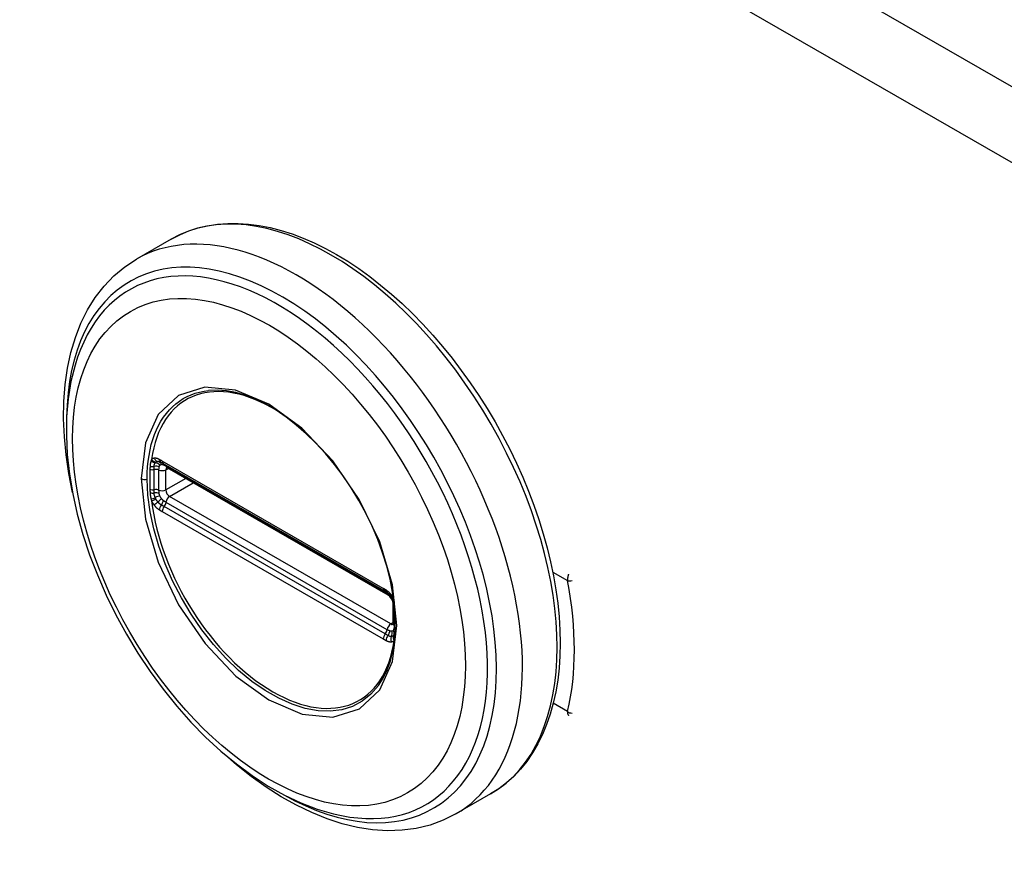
# Model space of a CAD drawing. Header units: inches. Extents: x 91.4 to 103.8, y 25.5 to 57.7.
# Tile 6 of 8: x 100.1 to 101.9, y 50 to 51.6. Entities that reach past the tile are written whole.
import ezdxf

# ---------------------------------------------------------------- set-up
doc = ezdxf.new("R2010")
doc.units = ezdxf.units.IN
doc.header["$MEASUREMENT"] = 0
doc.layers.add('Visible Edges(ANSI)', color=7, linetype='Continuous', lineweight=25)
doc.layers.add('Visible Tangent Edges(ANSI)', color=7, linetype='Continuous', lineweight=25)

msp = doc.modelspace()

# ---------------------------------------------------------------- linework, layer by layer
at = {"layer": 'Visible Edges(ANSI)'}
for p, q in [((100.4008, 51.1479), (100.3368, 51.111)), ((100.3864, 50.7338), (100.3813, 50.7367)), ((100.3864, 50.7338), (100.7944, 50.4989)), ((100.8014, 50.4911), (100.3933, 50.7261)), ((100.7995, 50.4959), (100.7944, 50.4989)), ((100.8103, 50.4835), (100.8115, 50.4806)), ((100.8115, 50.4806), (100.8121, 50.4788)), ((100.8104, 50.4383), (100.8104, 50.4755)), ((100.8134, 50.4652), (100.8134, 50.4282)), ((100.8134, 50.4282), (100.8133, 50.4223)), ((100.9902, 50.1243), (100.9262, 50.0875))]:
    msp.add_line(p, q, dxfattribs=at)
at = {"layer": 'Visible Edges(ANSI)', "flags": 128}
for points in [[(100.4008, 51.1479), (100.4167, 51.1561), (100.4332, 51.163), (100.4504, 51.1686), (100.4682, 51.1727), (100.4864, 51.1755), (100.5052, 51.177), (100.5243, 51.177), (100.5437, 51.1758), (100.5635, 51.1731), (100.5835, 51.1692), (100.6037, 51.164), (100.624, 51.1575), (100.6445, 51.1498), (100.665, 51.1408), (100.6856, 51.1307), (100.7062, 51.1194), (100.7267, 51.107), (100.7471, 51.0934), (100.7673, 51.0788), (100.7874, 51.0632), (100.8073, 51.0466), (100.8269, 51.029), (100.8461, 51.0105), (100.865, 50.9911), (100.8835, 50.9709), (100.9016, 50.9499), (100.9192, 50.9282), (100.9363, 50.9058), (100.9528, 50.8828), (100.9687, 50.8593), (100.984, 50.8352), (100.9986, 50.8106), (101.0125, 50.7857), (101.0256, 50.7603), (101.0381, 50.7347), (101.0497, 50.7089), (101.0605, 50.6829), (101.0704, 50.6568), (101.0795, 50.6307), (101.0876, 50.6045), (101.0949, 50.5784), (101.1012, 50.5525), (101.1066, 50.5267), (101.111, 50.5012), (101.1145, 50.476), (101.117, 50.4511), (101.1184, 50.4267), (101.1189, 50.4027), (101.1183, 50.3793), (101.1168, 50.3564), (101.1142, 50.3341), (101.1106, 50.3125), (101.106, 50.2917), (101.1004, 50.2716), (101.0937, 50.2523), (101.0861, 50.2339), (101.0774, 50.2165), (101.0678, 50.2), (101.0572, 50.1845), (101.0456, 50.1701), (101.033, 50.1568), (101.0196, 50.1448), (101.0053, 50.1339), (100.9902, 50.1243)], [(100.2188, 50.6807), (100.212, 50.7154), (100.207, 50.7497), (100.2038, 50.7833), (100.2024, 50.8163), (100.203, 50.8485), (100.2054, 50.8797), (100.2097, 50.9099), (100.216, 50.9388), (100.2242, 50.9665), (100.2344, 50.9927), (100.2467, 51.0174), (100.2609, 51.0403), (100.2771, 51.0613), (100.2952, 51.0802), (100.3152, 51.0968), (100.3368, 51.111)], [(100.246, 50.9713), (100.2395, 50.9581), (100.2336, 50.9444), (100.2283, 50.9302), (100.2236, 50.9156), (100.216, 50.8852), (100.2108, 50.8533), (100.208, 50.8201), (100.2075, 50.7858), (100.2092, 50.7505), (100.2132, 50.7144), (100.2193, 50.6777), (100.2276, 50.6405), (100.238, 50.6031), (100.2504, 50.5656), (100.2647, 50.5283), (100.2808, 50.4912), (100.2987, 50.4547), (100.3183, 50.4189), (100.3395, 50.384), (100.3621, 50.3501), (100.386, 50.3176), (100.4111, 50.2865), (100.4373, 50.2569), (100.4645, 50.2292), (100.4925, 50.2034), (100.5212, 50.1796), (100.5504, 50.1581), (100.58, 50.1388), (100.61, 50.1221), (100.6401, 50.1079), (100.6703, 50.0963), (100.7004, 50.0876), (100.7154, 50.0844), (100.7303, 50.0818), (100.7451, 50.0801), (100.7599, 50.0791)], [(100.7835, 50.3242), (100.7921, 50.3378), (100.7994, 50.3531), (100.8054, 50.3699), (100.8099, 50.3881), (100.8129, 50.4077), (100.8144, 50.4285), (100.8143, 50.4504), (100.8127, 50.473), (100.8095, 50.4964), (100.8048, 50.5203), (100.7986, 50.5447), (100.791, 50.5691), (100.782, 50.5937), (100.7715, 50.6181), (100.7599, 50.6422), (100.747, 50.6658), (100.733, 50.6888), (100.718, 50.711), (100.7021, 50.7323), (100.6855, 50.7524), (100.6681, 50.7713), (100.6501, 50.7889), (100.6318, 50.8049), (100.6132, 50.8194), (100.5944, 50.8321), (100.5755, 50.8432), (100.5568, 50.8523), (100.5384, 50.8595), (100.5203, 50.8647), (100.5028, 50.8681), (100.486, 50.8694), (100.47, 50.8688)], [(100.3813, 50.7367), (100.3795, 50.7375), (100.3782, 50.7379)], [(100.3933, 50.7261), (100.3923, 50.7266), (100.392, 50.7267)], [(100.7995, 50.4959), (100.8028, 50.4934), (100.8062, 50.4898)], [(100.8104, 50.4755), (100.8097, 50.4795), (100.8076, 50.4843), (100.8045, 50.4886), (100.8014, 50.4911)], [(100.8062, 50.4898), (100.8084, 50.4868), (100.8103, 50.4835)], [(100.8102, 50.4368), (100.8103, 50.4371), (100.8104, 50.4383)], [(100.8133, 50.4223), (100.8131, 50.4199), (100.8128, 50.4188)], [(100.9262, 50.0875), (100.9031, 50.0759), (100.8787, 50.067), (100.8532, 50.0608), (100.8269, 50.0573), (100.8, 50.0565), (100.7726, 50.0583), (100.7447, 50.0626), (100.7167, 50.0694), (100.6885, 50.0785), (100.6602, 50.0899), (100.632, 50.1035), (100.6039, 50.1192), (100.5761, 50.1369), (100.5485, 50.1566), (100.5214, 50.1781), (100.4948, 50.2014)]]:
    msp.add_lwpolyline(points, dxfattribs=at)
at = {"layer": 'Visible Tangent Edges(ANSI)'}
for p, q in [((91.4332, 57.4867), (102.2413, 51.2627)), ((102.1805, 51.1574), (91.3872, 57.3728)), ((100.7924, 50.5034), (100.3843, 50.7384)), ((100.3784, 50.6847), (100.3784, 50.722)), ((100.391, 50.7224), (100.3957, 50.7247)), ((100.391, 50.6851), (100.391, 50.7224)), ((100.3914, 50.7295), (100.7994, 50.4945)), ((100.4277, 50.7063), (100.391, 50.6851)), ((100.398, 50.6731), (100.4417, 50.6982)), ((100.7994, 50.4273), (100.3914, 50.6623)), ((100.8061, 50.4381), (100.398, 50.6731)), ((100.3843, 50.6454), (100.7924, 50.4104)), ((100.7959, 50.4195), (100.3879, 50.6544)), ((101.1053, 50.5336), (101.1324, 50.5179)), ((100.8123, 50.4721), (100.8123, 50.4349)), ((100.8104, 50.4409), (100.8061, 50.4381)), ((101.1324, 50.2765), (101.106, 50.2917))]:
    msp.add_line(p, q, dxfattribs=at)
at = {"layer": 'Visible Tangent Edges(ANSI)', "flags": 128}
for points in [[(100.3454, 50.7063), (100.3534, 50.6311), (100.377, 50.5517), (100.4145, 50.4735), (100.4634, 50.402), (100.5203, 50.3419), (100.5814, 50.2977), (100.6425, 50.2718), (100.6995, 50.2661), (100.7483, 50.2816), (100.7857, 50.3165), (100.8094, 50.3686), (100.8173, 50.4348), (100.8092, 50.51), (100.7857, 50.5894), (100.748, 50.6676), (100.6991, 50.7391), (100.6423, 50.7989), (100.5811, 50.8433), (100.5199, 50.8693), (100.463, 50.8746), (100.4143, 50.8593), (100.3769, 50.8242), (100.3533, 50.772), (100.3454, 50.7063)], [(100.3566, 50.7052), (100.3568, 50.7165), (100.3574, 50.7276), (100.3585, 50.7384), (100.36, 50.7489), (100.3619, 50.759), (100.3642, 50.7688), (100.367, 50.7783), (100.3702, 50.7873), (100.3738, 50.796), (100.3777, 50.8042), (100.3821, 50.8121), (100.3869, 50.8194), (100.392, 50.8264), (100.3975, 50.8328), (100.4034, 50.8388), (100.4096, 50.8442), (100.4161, 50.8492), (100.4229, 50.8536), (100.4301, 50.8575), (100.4375, 50.8608), (100.4452, 50.8636), (100.4532, 50.8658), (100.4615, 50.8675), (100.4699, 50.8687)], [(100.3637, 50.739), (100.3636, 50.7387), (100.3635, 50.7383), (100.3634, 50.7379), (100.3633, 50.7375), (100.3632, 50.7371), (100.3631, 50.7367), (100.363, 50.7363), (100.3629, 50.7359), (100.3628, 50.7355), (100.3627, 50.7351), (100.3626, 50.7347), (100.3625, 50.7343), (100.3625, 50.7339), (100.3624, 50.7334), (100.3623, 50.733), (100.3623, 50.7326), (100.3622, 50.7321), (100.3622, 50.7317), (100.3621, 50.7312), (100.3621, 50.7308), (100.362, 50.7303), (100.362, 50.7299), (100.362, 50.7294), (100.3619, 50.729)], [(100.3646, 50.7416), (100.3646, 50.7415), (100.3645, 50.7414), (100.3645, 50.7413), (100.3645, 50.7412), (100.3644, 50.7411), (100.3644, 50.741), (100.3643, 50.7409), (100.3643, 50.7408), (100.3643, 50.7407), (100.3642, 50.7405), (100.3642, 50.7404), (100.3642, 50.7403), (100.3641, 50.7402), (100.3641, 50.7401), (100.3641, 50.74), (100.364, 50.7399), (100.364, 50.7398), (100.3639, 50.7397), (100.3639, 50.7396), (100.3639, 50.7395), (100.3638, 50.7394), (100.3638, 50.7392), (100.3638, 50.7391), (100.3637, 50.739)], [(100.3698, 50.7437), (100.3695, 50.7437), (100.3693, 50.7436), (100.3691, 50.7436), (100.3688, 50.7435), (100.3686, 50.7435), (100.3684, 50.7434), (100.3681, 50.7434), (100.3679, 50.7433), (100.3677, 50.7433), (100.3674, 50.7432), (100.3672, 50.7431), (100.367, 50.743), (100.3668, 50.7429), (100.3666, 50.7428), (100.3664, 50.7427), (100.3662, 50.7426), (100.366, 50.7425), (100.3657, 50.7424), (100.3656, 50.7423), (100.3654, 50.7421), (100.3652, 50.742), (100.365, 50.7419), (100.3648, 50.7417), (100.3646, 50.7416)], [(100.3695, 50.7287), (100.3695, 50.729), (100.3695, 50.7293), (100.3695, 50.7297), (100.3695, 50.73), (100.3695, 50.7303), (100.3696, 50.7306), (100.3696, 50.7309), (100.3697, 50.7312), (100.3697, 50.7315), (100.3698, 50.7318), (100.3699, 50.7321), (100.37, 50.7323), (100.3701, 50.7326), (100.3702, 50.7329), (100.3703, 50.7331), (100.3704, 50.7334), (100.3705, 50.7336), (100.3706, 50.7339), (100.3708, 50.7341), (100.3709, 50.7343), (100.371, 50.7346), (100.3712, 50.7348), (100.3713, 50.735), (100.3715, 50.7352)], [(100.3791, 50.7413), (100.3787, 50.7415), (100.3783, 50.7417), (100.3779, 50.7419), (100.3775, 50.7421), (100.3771, 50.7423), (100.3767, 50.7425), (100.3763, 50.7426), (100.3759, 50.7428), (100.3755, 50.7429), (100.3751, 50.743), (100.3747, 50.7432), (100.3743, 50.7433), (100.3739, 50.7434), (100.3735, 50.7435), (100.3731, 50.7435), (100.3727, 50.7436), (100.3724, 50.7436), (100.372, 50.7437), (100.3716, 50.7437), (100.3712, 50.7437), (100.3709, 50.7437), (100.3705, 50.7437), (100.3701, 50.7437), (100.3698, 50.7437)], [(100.3715, 50.7352), (100.3715, 50.7352), (100.3716, 50.7353), (100.3716, 50.7354), (100.3717, 50.7354), (100.3717, 50.7355), (100.3718, 50.7355), (100.3718, 50.7356), (100.3719, 50.7357), (100.3719, 50.7357), (100.372, 50.7358), (100.3721, 50.7358), (100.3721, 50.7359), (100.3722, 50.7359), (100.3722, 50.736), (100.3723, 50.736), (100.3723, 50.7361), (100.3724, 50.7361), (100.3724, 50.7362), (100.3725, 50.7362), (100.3725, 50.7363), (100.3726, 50.7363), (100.3726, 50.7364), (100.3727, 50.7364), (100.3728, 50.7365)], [(100.3728, 50.7365), (100.3729, 50.7366), (100.373, 50.7367), (100.3731, 50.7368), (100.3733, 50.7369), (100.3734, 50.7369), (100.3735, 50.737), (100.3737, 50.7371), (100.3738, 50.7372), (100.3739, 50.7373), (100.3741, 50.7373), (100.3742, 50.7374), (100.3744, 50.7375), (100.3745, 50.7375), (100.3747, 50.7376), (100.3748, 50.7376), (100.375, 50.7377), (100.3751, 50.7377), (100.3753, 50.7378), (100.3755, 50.7378), (100.3756, 50.7378), (100.3758, 50.7379), (100.376, 50.7379), (100.3761, 50.7379), (100.3763, 50.7379)], [(100.3763, 50.7379), (100.3764, 50.7379), (100.3764, 50.7379), (100.3765, 50.7379), (100.3766, 50.7379), (100.3767, 50.7379), (100.3768, 50.7379), (100.3768, 50.738), (100.3769, 50.738), (100.377, 50.738), (100.3771, 50.738), (100.3771, 50.738), (100.3772, 50.738), (100.3773, 50.7379), (100.3774, 50.7379), (100.3775, 50.7379), (100.3776, 50.7379), (100.3776, 50.7379), (100.3777, 50.7379), (100.3778, 50.7379), (100.3779, 50.7379), (100.378, 50.7379), (100.378, 50.7379), (100.3781, 50.7379), (100.3782, 50.7379)], [(100.3789, 50.7277), (100.3789, 50.7278), (100.379, 50.728), (100.379, 50.7281), (100.379, 50.7283), (100.3791, 50.7284), (100.3791, 50.7285), (100.3792, 50.7287), (100.3792, 50.7288), (100.3792, 50.7289), (100.3793, 50.7291), (100.3794, 50.7292), (100.3794, 50.7293), (100.3795, 50.7295), (100.3795, 50.7296), (100.3796, 50.7297), (100.3797, 50.7298), (100.3797, 50.7299), (100.3798, 50.7301), (100.3799, 50.7302), (100.3799, 50.7303), (100.38, 50.7304), (100.3801, 50.7305), (100.3802, 50.7306), (100.3803, 50.7307)], [(100.3843, 50.7384), (100.3841, 50.7385), (100.3839, 50.7386), (100.3837, 50.7387), (100.3835, 50.7389), (100.3832, 50.739), (100.383, 50.7391), (100.3828, 50.7392), (100.3826, 50.7393), (100.3824, 50.7395), (100.3822, 50.7396), (100.382, 50.7397), (100.3817, 50.7398), (100.3815, 50.74), (100.3813, 50.7401), (100.3811, 50.7402), (100.3809, 50.7403), (100.3807, 50.7404), (100.3804, 50.7406), (100.3802, 50.7407), (100.38, 50.7408), (100.3798, 50.7409), (100.3796, 50.741), (100.3794, 50.7412), (100.3791, 50.7413)], [(100.3828, 50.7322), (100.3829, 50.7322), (100.383, 50.7322), (100.3832, 50.7322), (100.3833, 50.7322), (100.3834, 50.7322), (100.3836, 50.7322), (100.3837, 50.7323), (100.3838, 50.7323), (100.384, 50.7323), (100.3841, 50.7322), (100.3842, 50.7322), (100.3844, 50.7322), (100.3845, 50.7322), (100.3847, 50.7322), (100.3848, 50.7322), (100.385, 50.7321), (100.3851, 50.7321), (100.3852, 50.7321), (100.3854, 50.7321), (100.3855, 50.732), (100.3857, 50.732), (100.3858, 50.7319), (100.386, 50.7319), (100.3861, 50.7318)], [(100.3861, 50.7318), (100.3863, 50.7318), (100.3865, 50.7317), (100.3867, 50.7316), (100.3869, 50.7316), (100.3871, 50.7315), (100.3874, 50.7314), (100.3876, 50.7313), (100.3878, 50.7312), (100.388, 50.7312), (100.3882, 50.7311), (100.3884, 50.731), (100.3887, 50.7309), (100.3889, 50.7308), (100.3891, 50.7307), (100.3893, 50.7306), (100.3895, 50.7305), (100.3898, 50.7304), (100.39, 50.7302), (100.3902, 50.7301), (100.3904, 50.73), (100.3907, 50.7299), (100.3909, 50.7298), (100.3911, 50.7296), (100.3914, 50.7295)], [(100.3617, 50.7233), (100.3617, 50.7218), (100.3616, 50.7203), (100.3616, 50.7187), (100.3616, 50.7172), (100.3615, 50.7157), (100.3615, 50.7142), (100.3615, 50.7127), (100.3615, 50.7111), (100.3614, 50.7096), (100.3614, 50.7081), (100.3614, 50.7065), (100.3614, 50.705), (100.3614, 50.7034), (100.3614, 50.7019), (100.3614, 50.7003), (100.3615, 50.6988), (100.3615, 50.6972), (100.3615, 50.6957), (100.3615, 50.6941), (100.3616, 50.6925), (100.3616, 50.691), (100.3616, 50.6894), (100.3617, 50.6878), (100.3617, 50.6863)], [(100.3619, 50.729), (100.3619, 50.7287), (100.3619, 50.7285), (100.3619, 50.7283), (100.3619, 50.728), (100.3619, 50.7278), (100.3619, 50.7275), (100.3619, 50.7273), (100.3619, 50.7271), (100.3619, 50.7268), (100.3618, 50.7266), (100.3618, 50.7264), (100.3618, 50.7261), (100.3618, 50.7259), (100.3618, 50.7256), (100.3618, 50.7254), (100.3618, 50.7252), (100.3618, 50.7249), (100.3618, 50.7247), (100.3618, 50.7244), (100.3617, 50.7242), (100.3617, 50.724), (100.3617, 50.7237), (100.3617, 50.7235), (100.3617, 50.7233)], [(100.3696, 50.7229), (100.3696, 50.7231), (100.3696, 50.7234), (100.3696, 50.7236), (100.3696, 50.7238), (100.3696, 50.7241), (100.3696, 50.7243), (100.3696, 50.7246), (100.3695, 50.7248), (100.3695, 50.725), (100.3695, 50.7253), (100.3695, 50.7255), (100.3695, 50.7258), (100.3695, 50.726), (100.3695, 50.7262), (100.3695, 50.7265), (100.3695, 50.7267), (100.3695, 50.727), (100.3695, 50.7272), (100.3695, 50.7275), (100.3695, 50.7277), (100.3695, 50.728), (100.3695, 50.7282), (100.3695, 50.7285), (100.3695, 50.7287)], [(100.3696, 50.6856), (100.3696, 50.6872), (100.3696, 50.6887), (100.3696, 50.6903), (100.3696, 50.6918), (100.3697, 50.6934), (100.3697, 50.6949), (100.3697, 50.6965), (100.3697, 50.6981), (100.3697, 50.6996), (100.3697, 50.7012), (100.3697, 50.7027), (100.3697, 50.7043), (100.3697, 50.7058), (100.3697, 50.7074), (100.3697, 50.7089), (100.3697, 50.7105), (100.3697, 50.712), (100.3697, 50.7136), (100.3697, 50.7151), (100.3696, 50.7167), (100.3696, 50.7182), (100.3696, 50.7198), (100.3696, 50.7213), (100.3696, 50.7229)], [(100.3784, 50.722), (100.3784, 50.7223), (100.3784, 50.7225), (100.3784, 50.7228), (100.3784, 50.723), (100.3784, 50.7233), (100.3785, 50.7235), (100.3785, 50.7238), (100.3785, 50.724), (100.3785, 50.7243), (100.3785, 50.7245), (100.3785, 50.7248), (100.3785, 50.725), (100.3786, 50.7252), (100.3786, 50.7255), (100.3786, 50.7257), (100.3786, 50.7259), (100.3787, 50.7262), (100.3787, 50.7264), (100.3787, 50.7266), (100.3788, 50.7268), (100.3788, 50.727), (100.3788, 50.7272), (100.3789, 50.7275), (100.3789, 50.7277)], [(100.7833, 50.3244), (100.7695, 50.3084), (100.7535, 50.2956), (100.7356, 50.2859), (100.7159, 50.2796), (100.6946, 50.2768), (100.672, 50.2776), (100.6484, 50.282), (100.6241, 50.2898), (100.5994, 50.3008), (100.5745, 50.3149), (100.5497, 50.3321), (100.5254, 50.3521), (100.5018, 50.3748), (100.4791, 50.3999), (100.4577, 50.427), (100.4379, 50.4558), (100.4198, 50.486), (100.4036, 50.5172), (100.3896, 50.5491), (100.3779, 50.5813), (100.3687, 50.6133), (100.362, 50.645), (100.3579, 50.6757), (100.3566, 50.7052)], [(100.3617, 50.6863), (100.3617, 50.686), (100.3617, 50.6858), (100.3617, 50.6855), (100.3617, 50.6853), (100.3618, 50.685), (100.3618, 50.6848), (100.3618, 50.6845), (100.3618, 50.6843), (100.3618, 50.684), (100.3618, 50.6837), (100.3618, 50.6835), (100.3618, 50.6832), (100.3618, 50.683), (100.3618, 50.6827), (100.3619, 50.6825), (100.3619, 50.6822), (100.3619, 50.682), (100.3619, 50.6817), (100.3619, 50.6815), (100.3619, 50.6812), (100.3619, 50.681), (100.3619, 50.6807), (100.3619, 50.6805), (100.3619, 50.6802)], [(100.3619, 50.6802), (100.362, 50.6797), (100.362, 50.6792), (100.362, 50.6787), (100.3621, 50.6782), (100.3621, 50.6777), (100.3622, 50.6772), (100.3622, 50.6767), (100.3623, 50.6762), (100.3623, 50.6757), (100.3624, 50.6752), (100.3625, 50.6747), (100.3625, 50.6743), (100.3626, 50.6738), (100.3627, 50.6733), (100.3628, 50.6728), (100.3629, 50.6723), (100.363, 50.6718), (100.3631, 50.6713), (100.3632, 50.6708), (100.3633, 50.6703), (100.3634, 50.6698), (100.3635, 50.6693), (100.3636, 50.6689), (100.3637, 50.6684)], [(100.3695, 50.6797), (100.3695, 50.6799), (100.3695, 50.6802), (100.3695, 50.6804), (100.3695, 50.6807), (100.3695, 50.681), (100.3695, 50.6812), (100.3695, 50.6815), (100.3695, 50.6817), (100.3695, 50.682), (100.3695, 50.6822), (100.3695, 50.6824), (100.3695, 50.6827), (100.3695, 50.6829), (100.3695, 50.6832), (100.3695, 50.6834), (100.3695, 50.6837), (100.3696, 50.6839), (100.3696, 50.6842), (100.3696, 50.6844), (100.3696, 50.6846), (100.3696, 50.6849), (100.3696, 50.6851), (100.3696, 50.6854), (100.3696, 50.6856)], [(100.3715, 50.6713), (100.3713, 50.6716), (100.3712, 50.672), (100.371, 50.6723), (100.3709, 50.6727), (100.3708, 50.673), (100.3706, 50.6734), (100.3705, 50.6738), (100.3704, 50.6741), (100.3703, 50.6745), (100.3702, 50.6748), (100.37, 50.6752), (100.37, 50.6755), (100.3699, 50.6759), (100.3698, 50.6762), (100.3697, 50.6766), (100.3697, 50.6769), (100.3696, 50.6773), (100.3696, 50.6776), (100.3695, 50.678), (100.3695, 50.6783), (100.3695, 50.6787), (100.3695, 50.679), (100.3695, 50.6793), (100.3695, 50.6797)], [(100.3789, 50.6784), (100.3789, 50.6787), (100.3788, 50.6789), (100.3788, 50.6792), (100.3788, 50.6794), (100.3787, 50.6797), (100.3787, 50.68), (100.3787, 50.6802), (100.3786, 50.6805), (100.3786, 50.6807), (100.3786, 50.681), (100.3786, 50.6813), (100.3785, 50.6815), (100.3785, 50.6818), (100.3785, 50.6821), (100.3785, 50.6824), (100.3785, 50.6826), (100.3785, 50.6829), (100.3785, 50.6832), (100.3784, 50.6834), (100.3784, 50.6837), (100.3784, 50.6839), (100.3784, 50.6842), (100.3784, 50.6845), (100.3784, 50.6847)], [(100.3803, 50.6738), (100.3802, 50.674), (100.3801, 50.6742), (100.38, 50.6744), (100.3799, 50.6746), (100.3799, 50.6747), (100.3798, 50.6749), (100.3797, 50.6751), (100.3797, 50.6753), (100.3796, 50.6755), (100.3795, 50.6757), (100.3795, 50.6759), (100.3794, 50.6761), (100.3794, 50.6763), (100.3793, 50.6765), (100.3792, 50.6767), (100.3792, 50.6769), (100.3792, 50.6771), (100.3791, 50.6773), (100.3791, 50.6775), (100.379, 50.6776), (100.379, 50.6778), (100.379, 50.678), (100.3789, 50.6782), (100.3789, 50.6784)], [(100.3637, 50.6684), (100.3638, 50.6682), (100.3638, 50.6681), (100.3638, 50.6679), (100.3639, 50.6678), (100.3639, 50.6676), (100.3639, 50.6675), (100.364, 50.6673), (100.364, 50.6672), (100.3641, 50.6671), (100.3641, 50.6669), (100.3641, 50.6668), (100.3642, 50.6666), (100.3642, 50.6665), (100.3642, 50.6663), (100.3643, 50.6662), (100.3643, 50.666), (100.3643, 50.6659), (100.3644, 50.6658), (100.3644, 50.6656), (100.3645, 50.6655), (100.3645, 50.6653), (100.3645, 50.6652), (100.3646, 50.665), (100.3646, 50.6649)], [(100.3646, 50.6649), (100.3648, 50.6645), (100.365, 50.6642), (100.3652, 50.6638), (100.3654, 50.6635), (100.3655, 50.6631), (100.3657, 50.6628), (100.3659, 50.6624), (100.3662, 50.6621), (100.3664, 50.6617), (100.3666, 50.6614), (100.3668, 50.661), (100.367, 50.6607), (100.3672, 50.6604), (100.3674, 50.66), (100.3677, 50.6597), (100.3679, 50.6594), (100.3681, 50.659), (100.3684, 50.6587), (100.3686, 50.6584), (100.3688, 50.6581), (100.3691, 50.6577), (100.3693, 50.6574), (100.3695, 50.6571), (100.3698, 50.6568)], [(100.3728, 50.6686), (100.3727, 50.6687), (100.3726, 50.6688), (100.3726, 50.6689), (100.3725, 50.6691), (100.3725, 50.6692), (100.3724, 50.6693), (100.3724, 50.6694), (100.3723, 50.6695), (100.3723, 50.6696), (100.3722, 50.6697), (100.3722, 50.6698), (100.3721, 50.6699), (100.3721, 50.67), (100.372, 50.6702), (100.3719, 50.6703), (100.3719, 50.6704), (100.3718, 50.6705), (100.3718, 50.6706), (100.3717, 50.6707), (100.3717, 50.6708), (100.3716, 50.6709), (100.3716, 50.671), (100.3715, 50.6711), (100.3715, 50.6713)], [(100.3763, 50.6631), (100.3761, 50.6633), (100.376, 50.6635), (100.3758, 50.6637), (100.3756, 50.664), (100.3755, 50.6642), (100.3753, 50.6644), (100.3751, 50.6646), (100.375, 50.6648), (100.3748, 50.6651), (100.3747, 50.6653), (100.3745, 50.6655), (100.3744, 50.6658), (100.3742, 50.666), (100.3741, 50.6662), (100.3739, 50.6665), (100.3738, 50.6667), (100.3737, 50.6669), (100.3735, 50.6672), (100.3734, 50.6674), (100.3733, 50.6676), (100.3731, 50.6679), (100.373, 50.6681), (100.3729, 50.6684), (100.3728, 50.6686)], [(100.3827, 50.6574), (100.3824, 50.6575), (100.3822, 50.6577), (100.3819, 50.6579), (100.3816, 50.6581), (100.3813, 50.6583), (100.381, 50.6585), (100.3808, 50.6587), (100.3805, 50.6589), (100.3802, 50.6591), (100.3799, 50.6594), (100.3797, 50.6596), (100.3794, 50.6598), (100.3791, 50.6601), (100.3788, 50.6603), (100.3786, 50.6606), (100.3783, 50.6608), (100.378, 50.6611), (100.3778, 50.6614), (100.3775, 50.6617), (100.3773, 50.6619), (100.377, 50.6622), (100.3768, 50.6625), (100.3765, 50.6628), (100.3763, 50.6631)], [(100.3861, 50.6659), (100.386, 50.666), (100.3858, 50.6662), (100.3857, 50.6663), (100.3855, 50.6664), (100.3854, 50.6665), (100.3852, 50.6667), (100.3851, 50.6668), (100.385, 50.6669), (100.3848, 50.6671), (100.3847, 50.6672), (100.3845, 50.6673), (100.3844, 50.6675), (100.3842, 50.6676), (100.3841, 50.6678), (100.384, 50.6679), (100.3838, 50.6681), (100.3837, 50.6683), (100.3836, 50.6684), (100.3834, 50.6686), (100.3833, 50.6687), (100.3832, 50.6689), (100.383, 50.6691), (100.3829, 50.6692), (100.3828, 50.6694)], [(100.3913, 50.6624), (100.3911, 50.6625), (100.3909, 50.6627), (100.3906, 50.6628), (100.3904, 50.6629), (100.3902, 50.6631), (100.39, 50.6632), (100.3898, 50.6634), (100.3895, 50.6635), (100.3893, 50.6636), (100.3891, 50.6638), (100.3889, 50.6639), (100.3887, 50.6641), (100.3884, 50.6642), (100.3882, 50.6644), (100.388, 50.6645), (100.3878, 50.6647), (100.3876, 50.6648), (100.3874, 50.665), (100.3871, 50.6651), (100.3869, 50.6653), (100.3867, 50.6654), (100.3865, 50.6656), (100.3863, 50.6658), (100.3861, 50.6659)], [(100.3698, 50.6568), (100.3701, 50.6564), (100.3705, 50.6559), (100.3709, 50.6555), (100.3712, 50.6551), (100.3716, 50.6547), (100.372, 50.6543), (100.3724, 50.6539), (100.3727, 50.6535), (100.3731, 50.6531), (100.3735, 50.6528), (100.3739, 50.6524), (100.3743, 50.652), (100.3747, 50.6517), (100.3751, 50.6513), (100.3755, 50.651), (100.3759, 50.6507), (100.3763, 50.6504), (100.3767, 50.6501), (100.3771, 50.6498), (100.3775, 50.6495), (100.3779, 50.6492), (100.3783, 50.6489), (100.3787, 50.6487), (100.3791, 50.6484)], [(100.3791, 50.6484), (100.3794, 50.6483), (100.3796, 50.6482), (100.3798, 50.6481), (100.38, 50.6479), (100.3802, 50.6478), (100.3804, 50.6477), (100.3807, 50.6475), (100.3809, 50.6474), (100.3811, 50.6473), (100.3813, 50.6472), (100.3815, 50.647), (100.3817, 50.6469), (100.382, 50.6468), (100.3822, 50.6466), (100.3824, 50.6465), (100.3826, 50.6464), (100.3828, 50.6463), (100.383, 50.6461), (100.3832, 50.646), (100.3835, 50.6459), (100.3837, 50.6458), (100.3839, 50.6456), (100.3841, 50.6455), (100.3843, 50.6454)], [(100.3879, 50.6544), (100.3877, 50.6546), (100.3875, 50.6547), (100.3872, 50.6548), (100.387, 50.6549), (100.3868, 50.655), (100.3866, 50.6552), (100.3864, 50.6553), (100.3862, 50.6554), (100.386, 50.6555), (100.3858, 50.6557), (100.3856, 50.6558), (100.3853, 50.6559), (100.3851, 50.656), (100.3849, 50.6561), (100.3847, 50.6563), (100.3845, 50.6564), (100.3843, 50.6565), (100.3841, 50.6566), (100.3838, 50.6568), (100.3836, 50.6569), (100.3834, 50.657), (100.3832, 50.6571), (100.383, 50.6573), (100.3827, 50.6574)], [(101.1342, 50.53), (101.1341, 50.5295), (101.1339, 50.529), (101.1337, 50.5284), (101.1335, 50.5279), (101.1334, 50.5274), (101.1333, 50.5269), (101.1331, 50.5264), (101.133, 50.5259), (101.1329, 50.5254), (101.1328, 50.5249), (101.1327, 50.5243), (101.1326, 50.5238), (101.1325, 50.5233), (101.1325, 50.5228), (101.1324, 50.5223), (101.1324, 50.5218), (101.1324, 50.5213), (101.1323, 50.5208), (101.1323, 50.5203), (101.1323, 50.5198), (101.1323, 50.5193), (101.1324, 50.5189), (101.1324, 50.5184), (101.1324, 50.5179)], [(100.7976, 50.5003), (100.7973, 50.5005), (100.7971, 50.5006), (100.7969, 50.5007), (100.7967, 50.5008), (100.7965, 50.501), (100.7963, 50.5011), (100.7961, 50.5012), (100.7958, 50.5014), (100.7956, 50.5015), (100.7954, 50.5016), (100.7952, 50.5017), (100.795, 50.5019), (100.7948, 50.502), (100.7945, 50.5021), (100.7943, 50.5022), (100.7941, 50.5024), (100.7939, 50.5025), (100.7937, 50.5026), (100.7935, 50.5028), (100.7932, 50.5029), (100.793, 50.503), (100.7928, 50.5031), (100.7926, 50.5033), (100.7924, 50.5034)], [(100.8069, 50.492), (100.8066, 50.4924), (100.8062, 50.4928), (100.8058, 50.4933), (100.8055, 50.4937), (100.8051, 50.4941), (100.8047, 50.4945), (100.8043, 50.4949), (100.804, 50.4953), (100.8036, 50.4957), (100.8032, 50.496), (100.8028, 50.4964), (100.8024, 50.4967), (100.802, 50.4971), (100.8016, 50.4974), (100.8012, 50.4978), (100.8008, 50.4981), (100.8004, 50.4984), (100.8, 50.4987), (100.7996, 50.499), (100.7992, 50.4993), (100.7988, 50.4996), (100.7984, 50.4998), (100.798, 50.5001), (100.7976, 50.5003)], [(100.7994, 50.4945), (100.7996, 50.4944), (100.7999, 50.4942), (100.8001, 50.4941), (100.8003, 50.4939), (100.8005, 50.4938), (100.8008, 50.4936), (100.801, 50.4935), (100.8012, 50.4934), (100.8014, 50.4932), (100.8016, 50.4931), (100.8019, 50.4929), (100.8021, 50.4928), (100.8023, 50.4926), (100.8025, 50.4925), (100.8027, 50.4923), (100.8029, 50.4922), (100.8031, 50.492), (100.8033, 50.4918), (100.8035, 50.4917), (100.8037, 50.4915), (100.8039, 50.4914), (100.8042, 50.4912), (100.8044, 50.4911), (100.8045, 50.4909)], [(100.8045, 50.4909), (100.8047, 50.4908), (100.8048, 50.4906), (100.805, 50.4905), (100.8051, 50.4904), (100.8053, 50.4903), (100.8054, 50.4901), (100.8055, 50.49), (100.8057, 50.4899), (100.8058, 50.4897), (100.806, 50.4896), (100.8061, 50.4894), (100.8062, 50.4893), (100.8064, 50.4891), (100.8065, 50.489), (100.8067, 50.4888), (100.8068, 50.4887), (100.8069, 50.4885), (100.8071, 50.4884), (100.8072, 50.4882), (100.8073, 50.4881), (100.8075, 50.4879), (100.8076, 50.4877), (100.8077, 50.4876), (100.8078, 50.4874)], [(100.8112, 50.4856), (100.811, 50.4859), (100.8109, 50.4862), (100.8107, 50.4865), (100.8105, 50.4867), (100.8104, 50.487), (100.8102, 50.4873), (100.81, 50.4876), (100.8099, 50.4878), (100.8097, 50.4881), (100.8095, 50.4884), (100.8093, 50.4886), (100.8092, 50.4889), (100.809, 50.4892), (100.8088, 50.4894), (100.8086, 50.4897), (100.8084, 50.4899), (100.8083, 50.4902), (100.8081, 50.4905), (100.8079, 50.4907), (100.8077, 50.491), (100.8075, 50.4912), (100.8073, 50.4915), (100.8071, 50.4917), (100.8069, 50.492)], [(100.8104, 50.483), (100.8105, 50.4828), (100.8105, 50.4826), (100.8106, 50.4824), (100.8107, 50.4822), (100.8108, 50.482), (100.8108, 50.4818), (100.8109, 50.4816), (100.811, 50.4814), (100.811, 50.4813), (100.8111, 50.4811), (100.8112, 50.4809), (100.8112, 50.4807), (100.8113, 50.4805), (100.8113, 50.4803), (100.8114, 50.4801), (100.8114, 50.4799), (100.8115, 50.4797), (100.8115, 50.4795), (100.8116, 50.4793), (100.8116, 50.4791), (100.8117, 50.479), (100.8117, 50.4788), (100.8117, 50.4786), (100.8118, 50.4784)], [(100.8118, 50.4784), (100.8118, 50.4781), (100.8118, 50.4779), (100.8119, 50.4776), (100.8119, 50.4774), (100.812, 50.4771), (100.812, 50.4769), (100.812, 50.4766), (100.8121, 50.4763), (100.8121, 50.4761), (100.8121, 50.4758), (100.8122, 50.4756), (100.8122, 50.4753), (100.8122, 50.475), (100.8122, 50.4748), (100.8123, 50.4745), (100.8123, 50.4742), (100.8123, 50.474), (100.8123, 50.4737), (100.8123, 50.4734), (100.8123, 50.4732), (100.8123, 50.4729), (100.8123, 50.4727), (100.8123, 50.4724), (100.8123, 50.4721)], [(100.8045, 50.425), (100.8044, 50.425), (100.8042, 50.4251), (100.804, 50.4252), (100.8037, 50.4253), (100.8035, 50.4253), (100.8033, 50.4254), (100.8031, 50.4255), (100.8029, 50.4256), (100.8027, 50.4257), (100.8025, 50.4258), (100.8023, 50.4259), (100.8021, 50.426), (100.8019, 50.4261), (100.8016, 50.4262), (100.8014, 50.4263), (100.8012, 50.4264), (100.801, 50.4265), (100.8008, 50.4266), (100.8005, 50.4267), (100.8003, 50.4268), (100.8001, 50.427), (100.7999, 50.4271), (100.7996, 50.4272), (100.7994, 50.4273)], [(100.8078, 50.4246), (100.8077, 50.4246), (100.8076, 50.4246), (100.8075, 50.4246), (100.8073, 50.4246), (100.8072, 50.4245), (100.8071, 50.4245), (100.8069, 50.4245), (100.8068, 50.4245), (100.8067, 50.4245), (100.8065, 50.4245), (100.8064, 50.4245), (100.8062, 50.4246), (100.8061, 50.4246), (100.806, 50.4246), (100.8058, 50.4246), (100.8057, 50.4246), (100.8055, 50.4247), (100.8054, 50.4247), (100.8053, 50.4247), (100.8051, 50.4248), (100.805, 50.4248), (100.8048, 50.4249), (100.8047, 50.4249), (100.8045, 50.425)], [(100.8118, 50.4291), (100.8117, 50.429), (100.8117, 50.4288), (100.8117, 50.4287), (100.8116, 50.4285), (100.8116, 50.4284), (100.8115, 50.4283), (100.8115, 50.4281), (100.8114, 50.428), (100.8114, 50.4278), (100.8113, 50.4277), (100.8113, 50.4276), (100.8112, 50.4274), (100.8112, 50.4273), (100.8111, 50.4272), (100.811, 50.4271), (100.811, 50.427), (100.8109, 50.4268), (100.8108, 50.4267), (100.8108, 50.4266), (100.8107, 50.4265), (100.8106, 50.4264), (100.8105, 50.4263), (100.8105, 50.4262), (100.8104, 50.4261)], [(100.8123, 50.4349), (100.8123, 50.4346), (100.8123, 50.4343), (100.8123, 50.4341), (100.8123, 50.4338), (100.8123, 50.4336), (100.8123, 50.4333), (100.8123, 50.4331), (100.8123, 50.4328), (100.8123, 50.4326), (100.8122, 50.4323), (100.8122, 50.4321), (100.8122, 50.4318), (100.8122, 50.4316), (100.8121, 50.4314), (100.8121, 50.4311), (100.8121, 50.4309), (100.812, 50.4307), (100.812, 50.4304), (100.812, 50.4302), (100.8119, 50.43), (100.8119, 50.4298), (100.8118, 50.4296), (100.8118, 50.4293), (100.8118, 50.4291)], [(100.7924, 50.4104), (100.7926, 50.4103), (100.7928, 50.4102), (100.793, 50.41), (100.7932, 50.4099), (100.7935, 50.4098), (100.7937, 50.4097), (100.7939, 50.4095), (100.7941, 50.4094), (100.7943, 50.4093), (100.7945, 50.4092), (100.7948, 50.4091), (100.795, 50.4089), (100.7952, 50.4088), (100.7954, 50.4087), (100.7956, 50.4086), (100.7958, 50.4085), (100.7961, 50.4083), (100.7963, 50.4082), (100.7965, 50.4081), (100.7967, 50.408), (100.7969, 50.4079), (100.7971, 50.4077), (100.7973, 50.4076), (100.7976, 50.4075)], [(100.801, 50.4165), (100.8008, 50.4167), (100.8005, 50.4168), (100.8003, 50.4169), (100.8001, 50.417), (100.7999, 50.4172), (100.7997, 50.4173), (100.7995, 50.4174), (100.7993, 50.4175), (100.7991, 50.4177), (100.7988, 50.4178), (100.7986, 50.4179), (100.7984, 50.418), (100.7982, 50.4181), (100.798, 50.4183), (100.7978, 50.4184), (100.7976, 50.4185), (100.7974, 50.4186), (100.7972, 50.4187), (100.797, 50.4189), (100.7968, 50.419), (100.7966, 50.4191), (100.7964, 50.4192), (100.7961, 50.4193), (100.7959, 50.4195)], [(100.7976, 50.4075), (100.798, 50.4073), (100.7984, 50.4071), (100.7988, 50.4069), (100.7992, 50.4067), (100.7996, 50.4065), (100.8, 50.4063), (100.8004, 50.4061), (100.8008, 50.406), (100.8012, 50.4058), (100.8016, 50.4057), (100.802, 50.4056), (100.8024, 50.4055), (100.8028, 50.4054), (100.8032, 50.4053), (100.8036, 50.4052), (100.804, 50.4052), (100.8044, 50.4051), (100.8047, 50.4051), (100.8051, 50.4051), (100.8055, 50.405), (100.8058, 50.405), (100.8062, 50.405), (100.8066, 50.4051), (100.8069, 50.4051)], [(100.8074, 50.4149), (100.8071, 50.4148), (100.8069, 50.4148), (100.8066, 50.4148), (100.8064, 50.4148), (100.8061, 50.4148), (100.8059, 50.4149), (100.8056, 50.4149), (100.8054, 50.4149), (100.8051, 50.415), (100.8048, 50.415), (100.8046, 50.4151), (100.8043, 50.4151), (100.804, 50.4152), (100.8038, 50.4153), (100.8035, 50.4154), (100.8032, 50.4155), (100.8029, 50.4156), (100.8026, 50.4157), (100.8024, 50.4158), (100.8021, 50.416), (100.8018, 50.4161), (100.8015, 50.4162), (100.8012, 50.4164), (100.801, 50.4165)], [(100.8069, 50.4051), (100.8072, 50.4051), (100.8074, 50.4051), (100.8076, 50.4052), (100.8079, 50.4052), (100.8081, 50.4053), (100.8084, 50.4053), (100.8086, 50.4054), (100.8088, 50.4054), (100.809, 50.4055), (100.8093, 50.4056), (100.8095, 50.4057), (100.8097, 50.4058), (100.8099, 50.4058), (100.8101, 50.4059), (100.8104, 50.406), (100.8106, 50.4062), (100.8108, 50.4063), (100.811, 50.4064), (100.8112, 50.4065), (100.8114, 50.4066), (100.8115, 50.4068), (100.8117, 50.4069), (100.8119, 50.407), (100.8121, 50.4072)], [(100.8109, 50.4163), (100.8108, 50.4162), (100.8107, 50.4161), (100.8105, 50.416), (100.8104, 50.4159), (100.8103, 50.4158), (100.8101, 50.4157), (100.81, 50.4157), (100.8099, 50.4156), (100.8097, 50.4155), (100.8096, 50.4154), (100.8094, 50.4154), (100.8093, 50.4153), (100.8091, 50.4153), (100.809, 50.4152), (100.8088, 50.4151), (100.8087, 50.4151), (100.8085, 50.4151), (100.8084, 50.415), (100.8082, 50.415), (100.808, 50.4149), (100.8079, 50.4149), (100.8077, 50.4149), (100.8075, 50.4149), (100.8074, 50.4149)], [(100.8121, 50.4175), (100.812, 50.4175), (100.812, 50.4174), (100.812, 50.4174), (100.8119, 50.4173), (100.8119, 50.4173), (100.8118, 50.4172), (100.8118, 50.4171), (100.8117, 50.4171), (100.8117, 50.417), (100.8116, 50.417), (100.8116, 50.4169), (100.8115, 50.4169), (100.8115, 50.4168), (100.8114, 50.4168), (100.8114, 50.4167), (100.8113, 50.4167), (100.8113, 50.4166), (100.8112, 50.4166), (100.8112, 50.4165), (100.8111, 50.4165), (100.8111, 50.4164), (100.811, 50.4164), (100.811, 50.4163), (100.8109, 50.4163)], [(100.8128, 50.4188), (100.8128, 50.4188), (100.8128, 50.4187), (100.8127, 50.4187), (100.8127, 50.4186), (100.8127, 50.4185), (100.8127, 50.4185), (100.8126, 50.4184), (100.8126, 50.4184), (100.8126, 50.4183), (100.8125, 50.4183), (100.8125, 50.4182), (100.8125, 50.4182), (100.8124, 50.4181), (100.8124, 50.4181), (100.8124, 50.418), (100.8124, 50.4179), (100.8123, 50.4179), (100.8123, 50.4178), (100.8123, 50.4178), (100.8122, 50.4177), (100.8122, 50.4177), (100.8121, 50.4176), (100.8121, 50.4176), (100.8121, 50.4175)], [(100.8121, 50.4072), (100.8121, 50.4073), (100.8122, 50.4074), (100.8122, 50.4075), (100.8122, 50.4076), (100.8123, 50.4077), (100.8123, 50.4078), (100.8124, 50.4079), (100.8124, 50.408), (100.8124, 50.4081), (100.8125, 50.4082), (100.8125, 50.4083), (100.8125, 50.4084), (100.8126, 50.4085), (100.8126, 50.4086), (100.8126, 50.4087), (100.8127, 50.4088), (100.8127, 50.4089), (100.8127, 50.4091), (100.8128, 50.4092), (100.8128, 50.4093), (100.8128, 50.4094), (100.8129, 50.4095), (100.8129, 50.4096), (100.8129, 50.4097)], [(100.8129, 50.4097), (100.8129, 50.4098), (100.8129, 50.4098), (100.813, 50.4098), (100.813, 50.4099), (100.813, 50.4099), (100.813, 50.41), (100.813, 50.41), (100.813, 50.4101), (100.813, 50.4101), (100.813, 50.4102), (100.8131, 50.4102), (100.8131, 50.4102), (100.8131, 50.4103), (100.8131, 50.4103), (100.8131, 50.4104), (100.8131, 50.4104), (100.8131, 50.4105), (100.8131, 50.4105), (100.8131, 50.4106), (100.8132, 50.4106), (100.8132, 50.4107), (100.8132, 50.4107), (100.8132, 50.4108), (100.8132, 50.4108)], [(101.1324, 50.2765), (101.1324, 50.2761), (101.1324, 50.2757), (101.1323, 50.2753), (101.1323, 50.275), (101.1323, 50.2746), (101.1323, 50.2742), (101.1324, 50.2738), (101.1324, 50.2735), (101.1324, 50.2731), (101.1325, 50.2728), (101.1325, 50.2725), (101.1326, 50.2721), (101.1327, 50.2718), (101.1328, 50.2715), (101.1329, 50.2712), (101.133, 50.2709), (101.1331, 50.2707), (101.1333, 50.2704), (101.1334, 50.2701), (101.1335, 50.2699), (101.1337, 50.2697), (101.1339, 50.2694), (101.1341, 50.2692), (101.1342, 50.269)]]:
    msp.add_lwpolyline(points, dxfattribs=at)
at = {"layer": 'Visible Tangent Edges(ANSI)'}
for centre, major_axis, ratio, start_param, end_param in [((100.6315, 50.5992), (0.2947, -0.5118), 0.578093, 0, 3.141593), ((100.6955, 50.6361), (-0.2947, 0.5118), 0.578093, 3.141593, 6.283185), ((100.6045, 50.5837), (0.2799, -0.4861), 0.578093, 5.511135, 10.196828), ((100.5971, 50.5794), (-0.2735, 0.4749), 0.578093, 2.791532, 6.633246), ((100.5884, 50.5744), (-0.1596, 0.2772), 0.578093, 5.51061, 6.923375), ((100.3697, 50.7437), (-0.0076, 0.00626), 0.760748, 1.40376, 2.333788), ((100.3716, 50.7456), (-0.00632, 0.00755), 0.811771, 1.428731, 2.475929), ((100.3768, 50.7477), (0.00092, -0.0098), 0.788871, 5.058604, 6.105801), ((100.3733, 50.7267), (0.00805, -0.00567), 0.788059, 1.219922, 2.275132), ((100.3758, 50.7281), (-0.00092, 0.0098), 0.788871, 5.058604, 6.105801), ((100.3861, 50.7453), (-0.0048, -0.00859), 0.586247, 5.488592, 6.283185), ((100.3863, 50.7232), (-0.00492, 0.00854), 0.577389, 6.025038, 6.545191), ((100.3913, 50.7145), (-0.0098, 0.0171), 0.577389, 6.15618, 6.414048), ((100.3913, 50.7424), (-0.00491, -0.00853), 0.578093, 5.495853, 6.283185), ((100.3794, 50.7272), (0.00472, 0.00863), 0.562064, 5.546486, 5.914438), ((100.3845, 50.7244), (0.00491, 0.00853), 0.578093, 5.636961, 5.898307), ((100.3667, 50.7283), (-0.00984, -0.00028), 0.581673, 1.028251, 1.856075), ((100.3665, 50.7342), (-0.00984, -0.00028), 0.591317, 1.07096, 1.857516), ((100.3724, 50.7232), (0.00984, 0.00024), 0.59042, 0.83446, 1.860262), ((100.3725, 50.7175), (0.00984, 0), 0.575862, 0.926506, 1.872801), ((100.3843, 50.7265), (0.00984, 0), 0.575862, 4.068098, 5.462881), ((100.3983, 50.7185), (-0.00544, 0.00826), 0.574683, 0.074975, 0.752272), ((100.3982, 50.7346), (-0.00491, -0.00853), 0.578093, 5.636961, 6.283185), ((100.3523, 50.7103), (0.00984, 0), 0.575862, 3.926991, 5.15795), ((100.3667, 50.691), (-0.00984, 0.00028), 0.569701, 1.06136, 1.889184), ((100.3665, 50.685), (-0.00984, 0.00027), 0.559887, 1.103506, 1.890062), ((100.3724, 50.6744), (-0.00984, 0.00023), 0.560899, 4.003339, 5.029141), ((100.3725, 50.6802), (0.00984, 0), 0.575862, 0.926506, 1.872801), ((100.3843, 50.6893), (0.00984, 0), 0.575862, 4.068098, 5.462881), ((100.3983, 50.6813), (-0.00491, 0.00853), 0.620454, 0.788035, 2.357613), ((100.3697, 50.6727), (-0.00892, -0.00416), 0.215453, 0.743688, 1.673716), ((100.3716, 50.6689), (-0.00879, -0.00442), 0.079544, 0.618644, 1.665841), ((100.5884, 50.5744), (0.1596, -0.2772), 0.578093, 4.076067, 6.923375), ((100.3768, 50.6608), (-0.00768, -0.00616), 0.211593, 4.603088, 5.650285), ((100.3733, 50.6698), (-0.00917, -0.00357), 0.208544, 3.774001, 4.829211), ((100.3758, 50.6654), (0.00768, 0.00616), 0.211593, 4.603088, 5.650285), ((100.3863, 50.6744), (-0.00491, 0.00853), 0.578798, 1.312658, 1.832811), ((100.3913, 50.6773), (0.0098, -0.0171), 0.578798, 4.585393, 4.843261), ((100.3794, 50.6623), (0.00471, 0.00864), 0.563128, 4.432802, 5.419453), ((100.3845, 50.6595), (0.00491, 0.00853), 0.578093, 4.437217, 5.354746), ((100.3982, 50.6652), (-0.00491, -0.00853), 0.578093, 3.959964, 5.354746), ((100.3861, 50.6524), (0.00502, 0.00847), 0.569822, 1.311426, 2.361318), ((100.3913, 50.6494), (0.00491, 0.00853), 0.578093, 1.295624, 2.354261), ((101.1394, 50.5219), (-0.00967, -0.00183), 0.42166, 0.691303, 1.633515), ((100.7066, 50.6425), (0.3094, -0.5373), 0.578093, 0.546928, 1.027736), ((100.7993, 50.5074), (-0.00491, -0.00853), 0.578093, 5.495853, 6.283185), ((100.8045, 50.5043), (-0.00502, -0.00847), 0.569822, 5.502911, 6.283185), ((100.7925, 50.4894), (-0.00491, -0.00853), 0.578093, 2.495368, 2.743694), ((100.8063, 50.4996), (-0.00491, -0.00853), 0.578093, 5.636961, 6.283185), ((100.7974, 50.4865), (-0.0051, -0.00842), 0.593717, 2.430436, 2.556448), ((100.8139, 50.496), (-0.00768, -0.00616), 0.211593, 5.650285, 6.283185), ((100.8009, 50.4834), (-0.00768, -0.00616), 0.211593, 2.508693, 2.529805), ((100.8043, 50.4824), (0.00491, -0.00853), 0.578798, 1.312658, 1.832811), ((100.7993, 50.4795), (-0.0098, 0.0171), 0.578798, 4.585393, 4.843261), ((100.8191, 50.4879), (-0.00879, -0.00442), 0.079544, 0, 0.485097), ((100.8034, 50.479), (0.00917, 0.00357), 0.208544, 0.612205, 0.632409), ((100.8207, 50.4839), (-0.00927, -0.00332), 0.150665, 0, 0.239458), ((100.8044, 50.4744), (0.00984, 0.00022), 0.591489, 0.648714, 0.709273), ((100.8202, 50.4755), (-0.00984, 0), 0.575862, 0, 0.644291), ((100.8045, 50.4687), (-0.00984, 0), 0.575862, 3.697464, 3.785883), ((100.8233, 50.4654), (-0.00984, -0.00009), 0.594902, 0.018047, 0.066957), ((100.7925, 50.4245), (0.00491, 0.00853), 0.578093, 4.437217, 5.354746), ((100.8063, 50.4302), (-0.00491, -0.00853), 0.578093, 3.959964, 5.354746), ((100.7974, 50.4216), (-0.00511, -0.00841), 0.592653, 1.318605, 2.305256), ((100.8063, 50.4463), (0.00441, -0.00885), 0.574531, 5.534735, 6.208141), ((100.8009, 50.4206), (0.00092, -0.0098), 0.788871, 0.869814, 1.917011), ((100.8043, 50.4336), (0.00492, -0.00854), 0.577389, 6.025038, 6.545191), ((100.7993, 50.4423), (0.0098, -0.0171), 0.577389, 6.15618, 6.414048), ((100.8202, 50.4383), (-0.00984, 0), 0.575862, 0, 0.644291), ((100.8034, 50.4221), (0.00805, -0.00567), 0.788059, 0.164712, 1.219922), ((100.8044, 50.4256), (-0.00984, 0.00021), 0.559831, 3.557748, 3.876313), ((100.8045, 50.4314), (-0.00984, 0), 0.575862, 3.560707, 3.785883), ((100.8232, 50.422), (-0.00984, 0.00023), 0.556723, 0, 0.376029), ((100.8233, 50.4281), (-0.00984, 0.00009), 0.556473, 0, 0.418671), ((100.7993, 50.4144), (0.00491, 0.00853), 0.578093, 1.295624, 2.354261), ((100.8045, 50.4115), (0.0048, 0.00859), 0.586247, 1.297107, 2.347), ((100.8139, 50.4091), (-0.00092, 0.0098), 0.788871, 0.869814, 1.917011), ((100.8191, 50.4112), (-0.00632, 0.00755), 0.811771, 0.381534, 1.428731), ((100.8207, 50.413), (-0.00794, 0.00582), 0.825536, 0.179827, 1.109855), ((101.1394, 50.2805), (-0.00957, 0.00231), 0.696942, 0.937571, 1.879784)]:
    msp.add_ellipse(centre, major_axis=major_axis, ratio=ratio, start_param=start_param, end_param=end_param, dxfattribs=at)
msp.add_ellipse((100.5814, 50.5704), major_axis=(0.2558, -0.4442), ratio=0.578093, dxfattribs=at)

doc.saveas('drawing.dxf')
